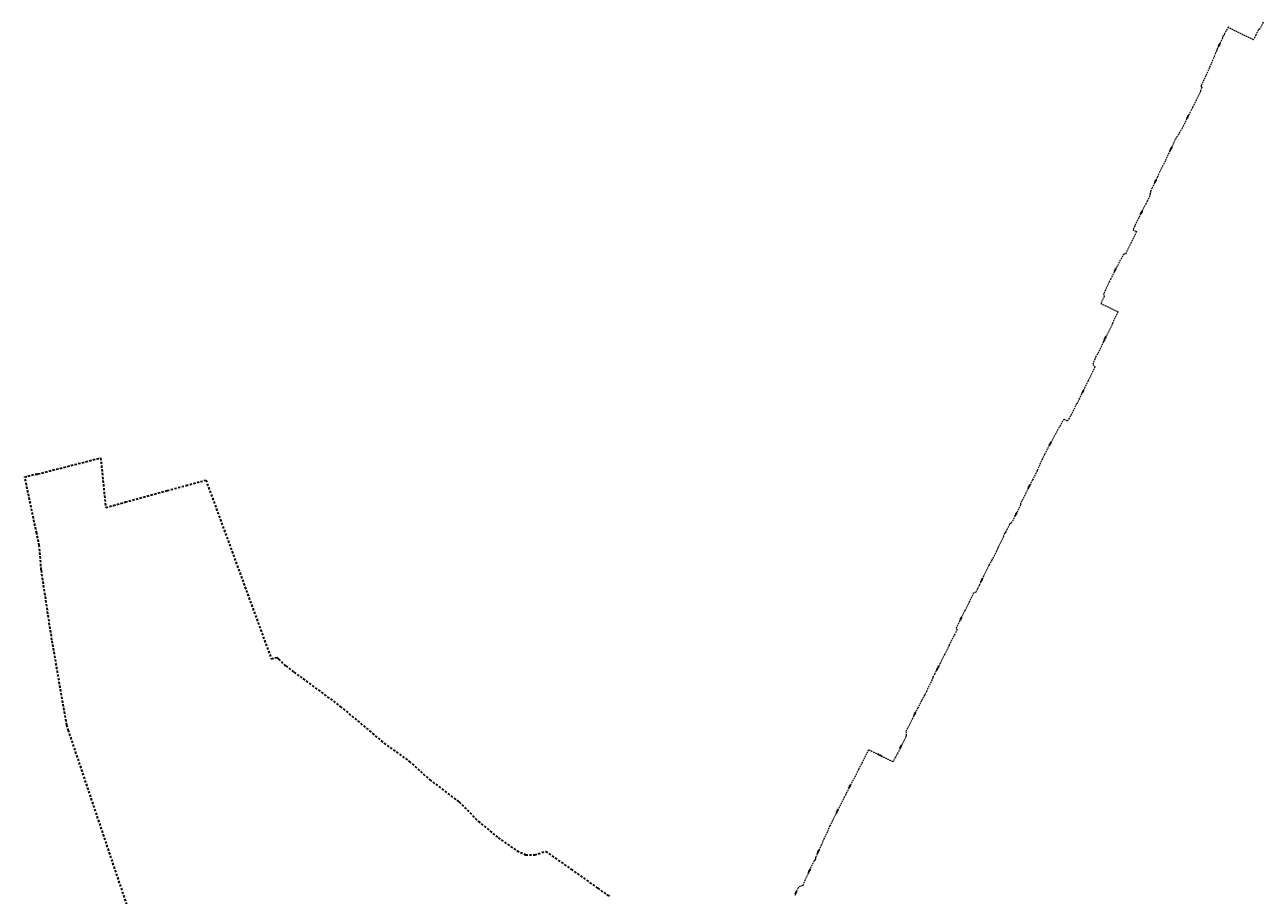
# Model space of a CAD drawing. Extents: x 7506644 to 7509529, y 5798919 to 5803521.
# Tile 24 of 25: x 7506737 to 7508371, y 5800070 to 5801219. Entities that reach past the tile are written whole.
import ezdxf

# ---------------------------------------------------------------- set-up
doc = ezdxf.new("R2010")
doc.units = 0
doc.header["$MEASUREMENT"] = 0
for name, pattern in [('4003', [3, 2, -1]), ('4010', [5, 3, -2]), ('4214', [5, 3, -2])]:
    doc.linetypes.add(name, pattern=pattern)
for name, color, linetype, lineweight in [('4764_ENERGIA_OS_PRZEWODU_PROJEK', 1, 'CONTINUOUS', 18), ('4794_SPECJALNA_OS_PRZEWODU_PROJ', 7, 'CONTINUOUS', 18), ('6764', 1, 'CONTINUOUS', 18), ('6794', 7, 'CONTINUOUS', 18)]:
    doc.layers.add(name, color=color, linetype=linetype, lineweight=lineweight)
doc.layers.add('5214_OBREB', color=7, linetype='4214', lineweight=35, true_color=0x008000)
doc.styles.get("Standard").update_dxf_attribs({"font": 'simplex.shx'})

msp = doc.modelspace()

# ---------------------------------------------------------------- linework, layer by layer
at = {"layer": '4764_ENERGIA_OS_PRZEWODU_PROJEK', "linetype": '4003'}
for p, q in [((7508324.796, 5801216.225), (7508320.087, 5801207.887)), ((7508324.849, 5801216.202), (7508324.796, 5801216.225)), ((7508371.071, 5801222.652), (7508366.622, 5801213.918)), ((7508317.331, 5801201.879), (7508309.624, 5801185.76)), ((7508317.209, 5801203.424), (7508317.154, 5801202.607)), ((7508317.154, 5801202.607), (7508317.331, 5801201.879)), ((7508319.307, 5801205.471), (7508317.209, 5801203.424)), ((7508320.087, 5801207.887), (7508319.307, 5801205.471)), ((7508358.145, 5801199.377), (7508324.849, 5801216.202)), ((7508361.127, 5801205.598), (7508358.145, 5801199.377)), ((7508364.364, 5801212.332), (7508361.127, 5801205.598)), ((7508366.622, 5801213.918), (7508364.364, 5801212.332)), ((7508309.624, 5801185.76), (7508308.035, 5801181.851)), ((7508305.692, 5801176.115), (7508299.98, 5801162.554)), ((7508308.035, 5801181.851), (7508305.692, 5801176.115)), ((7508295.194, 5801151.959), (7508289.562, 5801140.329)), ((7508299.98, 5801162.554), (7508295.194, 5801151.959)), ((7508290.136, 5801136.462), (7508288.182, 5801132.299)), ((7508289.562, 5801140.329), (7508288.512, 5801138.184)), ((7508288.512, 5801138.184), (7508290.136, 5801136.462)), ((7508282.477, 5801119.893), (7508277.6, 5801110.085)), ((7508287.051, 5801128.924), (7508282.477, 5801119.893)), ((7508288.281, 5801131.339), (7508287.051, 5801128.924)), ((7508288.182, 5801132.299), (7508288.281, 5801131.339)), ((7508274.59, 5801104.047), (7508271.46, 5801097.912)), ((7508277.6, 5801110.085), (7508274.59, 5801104.047)), ((7508265.994, 5801086.538), (7508264.131, 5801082.737)), ((7508271.46, 5801097.912), (7508265.994, 5801086.538)), ((7508264.131, 5801082.737), (7508254.988, 5801068.15)), ((7508247.941, 5801052.895), (7508238.711, 5801033.684)), ((7508254.988, 5801068.15), (7508247.941, 5801052.895)), ((7508238.711, 5801033.684), (7508231.413, 5801018.652)), ((7508224.34, 5801004.027), (7508222.862, 5801000.969)), ((7508231.413, 5801018.652), (7508224.34, 5801004.027)), ((7508221.429, 5800993.608), (7508217.76, 5800986.418)), ((7508222.012, 5800996.514), (7508221.429, 5800993.608)), ((7508222.862, 5801000.969), (7508222.012, 5800996.514)), ((7508211.765, 5800974.609), (7508206.559, 5800964.301)), ((7508217.76, 5800986.418), (7508211.765, 5800974.609)), ((7508206.559, 5800964.301), (7508201.588, 5800953.828)), ((7508203.683, 5800946.382), (7508196.854, 5800932.236)), ((7508201.588, 5800953.828), (7508199.106, 5800948.565)), ((7508199.106, 5800948.565), (7508203.683, 5800946.382)), ((7508196.854, 5800932.236), (7508190.422, 5800918.973)), ((7508186.645, 5800916.508), (7508178.427, 5800900.765)), ((7508188.941, 5800916.485), (7508186.645, 5800916.508)), ((7508190.152, 5800918.448), (7508188.941, 5800916.485)), ((7508190.422, 5800918.973), (7508190.152, 5800918.448)), ((7508178.427, 5800900.765), (7508169.933, 5800884.259)), ((7508168.271, 5800880.789), (7508162.704, 5800869.369)), ((7508169.933, 5800884.259), (7508168.271, 5800880.789)), ((7508161.236, 5800860.808), (7508156.804, 5800851.345)), ((7508162.704, 5800869.369), (7508160.32, 5800864.466)), ((7508160.32, 5800864.466), (7508161.236, 5800860.808)), ((7508156.804, 5800851.345), (7508179.294, 5800840.84)), ((7508179.294, 5800840.84), (7508179.088, 5800840.27)), ((7508179.088, 5800840.27), (7508166.635, 5800813.406)), ((7508166.635, 5800813.406), (7508160.402, 5800801.151)), ((7508157.453, 5800795.205), (7508152.425, 5800784.967)), ((7508160.402, 5800801.151), (7508157.453, 5800795.205)), ((7508150.261, 5800781.549), (7508146.892, 5800773.128)), ((7508152.425, 5800784.967), (7508150.261, 5800781.549)), ((7508148.931, 5800767.418), (7508140.17, 5800749.499)), ((7508146.892, 5800773.128), (7508146.025, 5800771.027)), ((7508146.025, 5800771.027), (7508148.931, 5800767.418)), ((7508140.17, 5800749.499), (7508135.762, 5800740.766)), ((7508134.016, 5800737.053), (7508124.821, 5800718.915)), ((7508135.762, 5800740.766), (7508134.016, 5800737.053)), ((7508124.821, 5800718.915), (7508116.825, 5800703.256)), ((7508107.89, 5800698.672), (7508100.035, 5800685.183)), ((7508112.687, 5800696.251), (7508107.89, 5800698.672)), ((7508116.825, 5800703.256), (7508112.687, 5800696.251)), ((7508100.035, 5800685.183), (7508091.577, 5800669.2)), ((7508091.577, 5800669.2), (7508086.129, 5800659.026)), ((7508082.395, 5800652.158), (7508077.252, 5800641.333)), ((7508086.129, 5800659.026), (7508082.395, 5800652.158)), ((7508071.597, 5800628.104), (7508066.712, 5800618.619)), ((7508072.922, 5800631.219), (7508071.597, 5800628.104)), ((7508077.252, 5800641.333), (7508072.922, 5800631.219)), ((7508063.745, 5800612.844), (7508057.766, 5800601.183)), ((7508066.712, 5800618.619), (7508063.745, 5800612.844)), ((7508057.766, 5800601.183), (7508052.654, 5800591.096)), ((7508050.963, 5800585.479), (7508043.652, 5800571.269)), ((7508052.654, 5800591.096), (7508050.628, 5800587.413)), ((7508050.628, 5800587.413), (7508050.963, 5800585.479)), ((7508043.652, 5800571.269), (7508038.59, 5800561.507)), ((7508029.683, 5800547.788), (7508028.36, 5800544.983)), ((7508030.43, 5800548.589), (7508029.683, 5800547.788)), ((7508031.304, 5800550.314), (7508030.43, 5800548.589)), ((7508036.159, 5800559.707), (7508031.304, 5800550.314)), ((7508036.62, 5800560.61), (7508036.159, 5800559.707)), ((7508038.59, 5800561.507), (7508036.62, 5800560.61)), ((7508028.152, 5800544.094), (7508020.529, 5800528.207)), ((7508028.36, 5800544.983), (7508028.152, 5800544.094)), ((7508019.077, 5800524.797), (7508012.879, 5800512.909)), ((7508020.529, 5800528.207), (7508019.077, 5800524.797)), ((7508008.945, 5800505.829), (7508000.965, 5800489.138)), ((7508011.49, 5800510.691), (7508008.945, 5800505.829)), ((7508012.879, 5800512.909), (7508011.49, 5800510.691)), ((7508000.965, 5800489.138), (7507996.205, 5800479.281)), ((7507988.751, 5800469.153), (7507977.363, 5800446.238)), ((7507991.977, 5800470.523), (7507988.751, 5800469.153)), ((7507994.109, 5800474.988), (7507991.977, 5800470.523)), ((7507996.205, 5800479.281), (7507994.109, 5800474.988)), ((7507977.363, 5800446.238), (7507965.691, 5800423.072)), ((7507967.045, 5800421.052), (7507956.516, 5800400.34)), ((7507965.691, 5800423.072), (7507967.045, 5800421.052)), ((7507956.516, 5800400.34), (7507950.491, 5800388.138)), ((7507950.491, 5800388.138), (7507937.648, 5800362.86)), ((7507935.26, 5800357.703), (7507929.831, 5800346.4)), ((7507935.688, 5800359.205), (7507935.26, 5800357.703)), ((7507937.648, 5800362.86), (7507935.688, 5800359.205)), ((7507924.285, 5800335.18), (7507920.006, 5800327.272)), ((7507926.505, 5800339.534), (7507924.285, 5800335.18)), ((7507929.831, 5800346.4), (7507926.505, 5800339.534)), ((7507915.254, 5800317.849), (7507908.261, 5800303.865)), ((7507920.006, 5800327.272), (7507915.254, 5800317.849)), ((7507908.261, 5800303.865), (7507901.805, 5800291.097)), ((7507901.805, 5800291.097), (7507899.43, 5800286.238)), ((7507899.43, 5800286.238), (7507900.073, 5800281.544)), ((7507900.073, 5800281.544), (7507893.067, 5800266.809)), ((7507850.017, 5800262.45), (7507840.691, 5800243.638)), ((7507882.551, 5800246.417), (7507850.017, 5800262.45)), ((7507885.457, 5800252.248), (7507882.551, 5800246.417)), ((7507885.931, 5800252.34), (7507885.457, 5800252.248)), ((7507893.067, 5800266.809), (7507885.931, 5800252.34)), ((7507836.957, 5800236.251), (7507824.607, 5800212.081)), ((7507840.691, 5800243.638), (7507836.957, 5800236.251)), ((7507820.064, 5800203.241), (7507809.325, 5800182.3)), ((7507820.078, 5800203.901), (7507820.064, 5800203.241)), ((7507821.165, 5800205.958), (7507820.078, 5800203.901)), ((7507821.563, 5800206.175), (7507821.165, 5800205.958)), ((7507824.607, 5800212.081), (7507821.563, 5800206.175)), ((7507809.325, 5800182.3), (7507799.176, 5800161.987)), ((7507799.176, 5800161.987), (7507790.467, 5800142.723)), ((7507790.467, 5800142.723), (7507782.412, 5800124.806)), ((7507782.412, 5800124.806), (7507780.292, 5800120.202)), ((7507778.379, 5800116.018), (7507773.088, 5800104.654)), ((7507779.205, 5800116.334), (7507778.379, 5800116.018)), ((7507780.051, 5800118.318), (7507779.205, 5800116.334)), ((7507780.292, 5800120.202), (7507780.051, 5800118.318)), ((7507766.563, 5800090.718), (7507765.204, 5800087.759)), ((7507773.088, 5800104.654), (7507766.563, 5800090.718)), ((7507757.404, 5800080.18), (7507752.539, 5800069.657)), ((7507757.897, 5800081.199), (7507757.404, 5800080.18)), ((7507763.282, 5800083.283), (7507757.897, 5800081.199)), ((7507765.204, 5800087.759), (7507763.282, 5800083.283))]:
    msp.add_line(p, q, dxfattribs=at)
at = {"layer": '4794_SPECJALNA_OS_PRZEWODU_PROJ', "linetype": '4003'}
for p, q in [((7508324.796, 5801216.225), (7508320.087, 5801207.887)), ((7508324.849, 5801216.202), (7508324.796, 5801216.225)), ((7508371.071, 5801222.652), (7508366.622, 5801213.918)), ((7508317.331, 5801201.879), (7508309.624, 5801185.76)), ((7508317.209, 5801203.424), (7508317.154, 5801202.607)), ((7508317.154, 5801202.607), (7508317.331, 5801201.879)), ((7508319.307, 5801205.471), (7508317.209, 5801203.424)), ((7508320.087, 5801207.887), (7508319.307, 5801205.471)), ((7508358.145, 5801199.377), (7508324.849, 5801216.202)), ((7508361.127, 5801205.598), (7508358.145, 5801199.377)), ((7508364.364, 5801212.332), (7508361.127, 5801205.598)), ((7508366.622, 5801213.918), (7508364.364, 5801212.332)), ((7508309.624, 5801185.76), (7508308.035, 5801181.851)), ((7508305.692, 5801176.115), (7508299.98, 5801162.554)), ((7508308.035, 5801181.851), (7508305.692, 5801176.115)), ((7508295.194, 5801151.959), (7508289.562, 5801140.329)), ((7508299.98, 5801162.554), (7508295.194, 5801151.959)), ((7508290.136, 5801136.462), (7508288.182, 5801132.299)), ((7508289.562, 5801140.329), (7508288.512, 5801138.184)), ((7508288.512, 5801138.184), (7508290.136, 5801136.462)), ((7508282.477, 5801119.893), (7508277.6, 5801110.085)), ((7508287.051, 5801128.924), (7508282.477, 5801119.893)), ((7508288.281, 5801131.339), (7508287.051, 5801128.924)), ((7508288.182, 5801132.299), (7508288.281, 5801131.339)), ((7508274.59, 5801104.047), (7508271.46, 5801097.912)), ((7508277.6, 5801110.085), (7508274.59, 5801104.047)), ((7508265.994, 5801086.538), (7508264.131, 5801082.737)), ((7508271.46, 5801097.912), (7508265.994, 5801086.538)), ((7508264.131, 5801082.737), (7508254.988, 5801068.15)), ((7508247.941, 5801052.895), (7508238.711, 5801033.684)), ((7508254.988, 5801068.15), (7508247.941, 5801052.895)), ((7508238.711, 5801033.684), (7508231.413, 5801018.652)), ((7508224.34, 5801004.027), (7508222.862, 5801000.969)), ((7508231.413, 5801018.652), (7508224.34, 5801004.027)), ((7508221.429, 5800993.608), (7508217.76, 5800986.418)), ((7508222.012, 5800996.514), (7508221.429, 5800993.608)), ((7508222.862, 5801000.969), (7508222.012, 5800996.514)), ((7508211.765, 5800974.609), (7508206.559, 5800964.301)), ((7508217.76, 5800986.418), (7508211.765, 5800974.609)), ((7508206.559, 5800964.301), (7508201.588, 5800953.828)), ((7508203.683, 5800946.382), (7508196.854, 5800932.236)), ((7508201.588, 5800953.828), (7508199.106, 5800948.565)), ((7508199.106, 5800948.565), (7508203.683, 5800946.382)), ((7508196.854, 5800932.236), (7508190.422, 5800918.973)), ((7508186.645, 5800916.508), (7508178.427, 5800900.765)), ((7508188.941, 5800916.485), (7508186.645, 5800916.508)), ((7508190.152, 5800918.448), (7508188.941, 5800916.485)), ((7508190.422, 5800918.973), (7508190.152, 5800918.448)), ((7508178.427, 5800900.765), (7508169.933, 5800884.259)), ((7508168.271, 5800880.789), (7508162.704, 5800869.369)), ((7508169.933, 5800884.259), (7508168.271, 5800880.789)), ((7508161.236, 5800860.808), (7508156.804, 5800851.345)), ((7508162.704, 5800869.369), (7508160.32, 5800864.466)), ((7508160.32, 5800864.466), (7508161.236, 5800860.808)), ((7508156.804, 5800851.345), (7508179.294, 5800840.84)), ((7508179.294, 5800840.84), (7508179.088, 5800840.27)), ((7508179.088, 5800840.27), (7508166.635, 5800813.406)), ((7508166.635, 5800813.406), (7508160.402, 5800801.151)), ((7508157.453, 5800795.205), (7508152.425, 5800784.967)), ((7508160.402, 5800801.151), (7508157.453, 5800795.205)), ((7508150.261, 5800781.549), (7508146.892, 5800773.128)), ((7508152.425, 5800784.967), (7508150.261, 5800781.549)), ((7508148.931, 5800767.418), (7508140.17, 5800749.499)), ((7508146.892, 5800773.128), (7508146.025, 5800771.027)), ((7508146.025, 5800771.027), (7508148.931, 5800767.418)), ((7508140.17, 5800749.499), (7508135.762, 5800740.766)), ((7508134.016, 5800737.053), (7508124.821, 5800718.915)), ((7508135.762, 5800740.766), (7508134.016, 5800737.053)), ((7508124.821, 5800718.915), (7508116.825, 5800703.256)), ((7508107.89, 5800698.672), (7508100.035, 5800685.183)), ((7508112.687, 5800696.251), (7508107.89, 5800698.672)), ((7508116.825, 5800703.256), (7508112.687, 5800696.251)), ((7508100.035, 5800685.183), (7508091.577, 5800669.2)), ((7508091.577, 5800669.2), (7508086.129, 5800659.026)), ((7508082.395, 5800652.158), (7508077.252, 5800641.333)), ((7508086.129, 5800659.026), (7508082.395, 5800652.158)), ((7508071.597, 5800628.104), (7508066.712, 5800618.619)), ((7508072.922, 5800631.219), (7508071.597, 5800628.104)), ((7508077.252, 5800641.333), (7508072.922, 5800631.219)), ((7508063.745, 5800612.844), (7508057.766, 5800601.183)), ((7508066.712, 5800618.619), (7508063.745, 5800612.844)), ((7508057.766, 5800601.183), (7508052.654, 5800591.096)), ((7508050.963, 5800585.479), (7508043.652, 5800571.269)), ((7508052.654, 5800591.096), (7508050.628, 5800587.413)), ((7508050.628, 5800587.413), (7508050.963, 5800585.479)), ((7508043.652, 5800571.269), (7508038.59, 5800561.507)), ((7508029.683, 5800547.788), (7508028.36, 5800544.983)), ((7508030.43, 5800548.589), (7508029.683, 5800547.788)), ((7508031.304, 5800550.314), (7508030.43, 5800548.589)), ((7508036.159, 5800559.707), (7508031.304, 5800550.314)), ((7508036.62, 5800560.61), (7508036.159, 5800559.707)), ((7508038.59, 5800561.507), (7508036.62, 5800560.61)), ((7508028.152, 5800544.094), (7508020.529, 5800528.207)), ((7508028.36, 5800544.983), (7508028.152, 5800544.094)), ((7508019.077, 5800524.797), (7508012.879, 5800512.909)), ((7508020.529, 5800528.207), (7508019.077, 5800524.797)), ((7508008.945, 5800505.829), (7508000.965, 5800489.138)), ((7508011.49, 5800510.691), (7508008.945, 5800505.829)), ((7508012.879, 5800512.909), (7508011.49, 5800510.691)), ((7508000.965, 5800489.138), (7507996.205, 5800479.281)), ((7507988.751, 5800469.153), (7507977.363, 5800446.238)), ((7507991.977, 5800470.523), (7507988.751, 5800469.153)), ((7507994.109, 5800474.988), (7507991.977, 5800470.523)), ((7507996.205, 5800479.281), (7507994.109, 5800474.988)), ((7507977.363, 5800446.238), (7507965.691, 5800423.072)), ((7507967.045, 5800421.052), (7507956.516, 5800400.34)), ((7507965.691, 5800423.072), (7507967.045, 5800421.052)), ((7507956.516, 5800400.34), (7507950.491, 5800388.138)), ((7507950.491, 5800388.138), (7507937.648, 5800362.86)), ((7507935.26, 5800357.703), (7507929.831, 5800346.4)), ((7507935.688, 5800359.205), (7507935.26, 5800357.703)), ((7507937.648, 5800362.86), (7507935.688, 5800359.205)), ((7507924.285, 5800335.18), (7507920.006, 5800327.272)), ((7507926.505, 5800339.534), (7507924.285, 5800335.18)), ((7507929.831, 5800346.4), (7507926.505, 5800339.534)), ((7507915.254, 5800317.849), (7507908.261, 5800303.865)), ((7507920.006, 5800327.272), (7507915.254, 5800317.849)), ((7507908.261, 5800303.865), (7507901.805, 5800291.097)), ((7507901.805, 5800291.097), (7507899.43, 5800286.238)), ((7507899.43, 5800286.238), (7507900.073, 5800281.544)), ((7507900.073, 5800281.544), (7507893.067, 5800266.809)), ((7507850.017, 5800262.45), (7507840.691, 5800243.638)), ((7507882.551, 5800246.417), (7507850.017, 5800262.45)), ((7507885.457, 5800252.248), (7507882.551, 5800246.417)), ((7507885.931, 5800252.34), (7507885.457, 5800252.248)), ((7507893.067, 5800266.809), (7507885.931, 5800252.34)), ((7507836.957, 5800236.251), (7507824.607, 5800212.081)), ((7507840.691, 5800243.638), (7507836.957, 5800236.251)), ((7507820.064, 5800203.241), (7507809.325, 5800182.3)), ((7507820.078, 5800203.901), (7507820.064, 5800203.241)), ((7507821.165, 5800205.958), (7507820.078, 5800203.901)), ((7507821.563, 5800206.175), (7507821.165, 5800205.958)), ((7507824.607, 5800212.081), (7507821.563, 5800206.175)), ((7507809.325, 5800182.3), (7507799.176, 5800161.987)), ((7507799.176, 5800161.987), (7507790.467, 5800142.723)), ((7507790.467, 5800142.723), (7507782.412, 5800124.806)), ((7507782.412, 5800124.806), (7507780.292, 5800120.202)), ((7507778.379, 5800116.018), (7507773.088, 5800104.654)), ((7507779.205, 5800116.334), (7507778.379, 5800116.018)), ((7507780.051, 5800118.318), (7507779.205, 5800116.334)), ((7507780.292, 5800120.202), (7507780.051, 5800118.318)), ((7507766.563, 5800090.718), (7507765.204, 5800087.759)), ((7507773.088, 5800104.654), (7507766.563, 5800090.718)), ((7507757.404, 5800080.18), (7507752.539, 5800069.657)), ((7507757.897, 5800081.199), (7507757.404, 5800080.18)), ((7507763.282, 5800083.283), (7507757.897, 5800081.199)), ((7507765.204, 5800087.759), (7507763.282, 5800083.283))]:
    msp.add_line(p, q, dxfattribs=at)
at = {"layer": '5214_OBREB', "linetype": '4010'}
for points in [[(7506736.7, 5800622.59), (7506740.9, 5800623.69), (7506750.4, 5800626.24), (7506754, 5800626.49), (7506836.84, 5800647.7), (7506843.5, 5800582.21), (7506853.5, 5800585.01), (7506869.59, 5800589.51), (7506873.85, 5800590.67), (7506924.49, 5800604.51), (7506949.63, 5800611.37), (7506968.55, 5800616.44), (7506973.38, 5800617.73), (7506975.73, 5800618.33), (7507062.06, 5800382.46), (7507069.71, 5800384.36), (7507071.71, 5800382.52), (7507081.26, 5800373.17), (7507091.91, 5800364.77), (7507103.81, 5800356.32), (7507153.01, 5800319.94), (7507191.51, 5800287.49), (7507210.71, 5800271.15), (7507244.06, 5800247.31), (7507271.12, 5800222.96), (7507309.87, 5800193.52), (7507335.22, 5800168.13), (7507361.42, 5800146.24), (7507386.37, 5800129.09), (7507397.62, 5800123.99), (7507409.42, 5800123.74), (7507424.12, 5800128.35), (7507457.67, 5800104.8), (7507492.82, 5800079.86), (7507505.32, 5800070.77), (7507509.97, 5800069.07)], [(7506901.64, 5799967.98), (7506794.5, 5800287.73), (7506792.25, 5800295.03), (7506772.54, 5800407.37), (7506758.52, 5800499.9), (7506755.91, 5800532.05), (7506752.41, 5800548.35), (7506736.7, 5800622.59)]]:
    msp.add_lwpolyline(points, dxfattribs=at)

# ---------------------------------------------------------------- texts
at = {"layer": '6764', "oblique": 15, "width": 0.8}
for rotation, p in [(63.152756, (7508247.936, 5801052.119)), (63.152756, (7508161.087, 5800802.141)), (63.152756, (7508060.927, 5800606.813)), (63.152756, (7507940.282, 5800367.008)), (333.027542, (7507862.175, 5800256.308)), (63.178102, (7507807.645, 5800178.116)), (63.178102, (7507770.798, 5800099.162))]:
    msp.add_text('eS-903/20', height=0.9, rotation=rotation, dxfattribs=at).set_placement(p)
at = {"layer": '6794', "oblique": 15, "width": 0.8}
for rotation, p in [(63.435163, (7508311.799, 5801189.397)), (63.435163, (7508270.308, 5801094.944)), (63.435163, (7508227.835, 5801009.912)), (63.435163, (7508209.299, 5800968.604)), (63.435163, (7508174.916, 5800893.294)), (63.435163, (7508132.282, 5800732.559)), (63.435163, (7508088.805, 5800663.248)), (65.225083, (7508043.98, 5800570.742)), (65.225083, (7507998.481, 5800483.218)), (65.225083, (7507971.076, 5800432.349)), (65.225083, (7507910.369, 5800307.034)), (65.225083, (7507891.791, 5800263.422)), (65.225083, (7507824.536, 5800211.246)), (65.225083, (7507783.158, 5800125.488)), (65.225083, (7507753.623, 5800071.155))]:
    msp.add_text('i-903/20', height=0.9, rotation=rotation, dxfattribs=at).set_placement(p)

doc.saveas('drawing.dxf')
